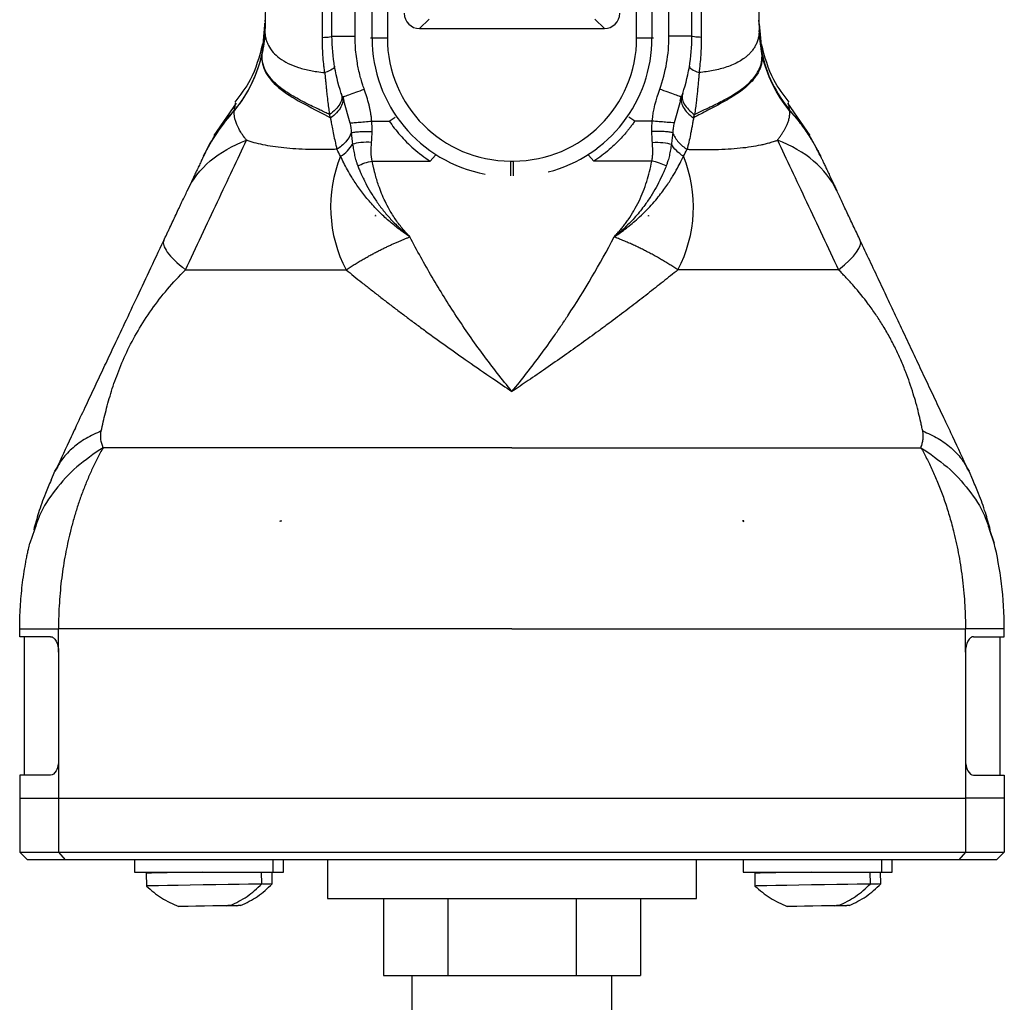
# Model space of a CAD drawing. Header units: millimetres. Extents: x 13 to 546, y 13 to 419.
# Tile 11 of 20: x 296 to 360, y 157 to 221. Entities that reach past the tile are written whole.
import ezdxf

# ---------------------------------------------------------------- set-up
doc = ezdxf.new("R2010")
doc.units = ezdxf.units.MM
doc.header["$LTSCALE"] = 2

msp = doc.modelspace()

# ---------------------------------------------------------------- linework, layer by layer
for p, q in [((319.291, 219.964), (319.291, 291.164)), ((320.288, 291.164), (320.288, 219.964)), ((336.493, 219.964), (336.493, 291.164)), ((337.489, 291.164), (337.489, 219.964)), ((316.69, 220.064), (316.69, 288.558)), ((318.19, 220.064), (318.19, 288.558)), ((338.59, 220.064), (338.59, 288.558)), ((340.09, 220.064), (340.09, 288.558)), ((344.411, 222.183), (344.449, 220.444)), ((312.321, 220.786), (312.333, 220.916)), ((322.386, 220.564), (323.006, 221.184)), ((333.774, 221.184), (334.394, 220.564)), ((344.618, 219.043), (344.447, 220.916)), ((344.451, 220.876), (344.628, 219.008)), ((312.152, 218.974), (312.309, 220.262)), ((312.162, 219.043), (312.321, 220.786)), ((312.309, 220.262), (312.331, 220.444)), ((312.309, 220.25), (312.33, 220.426)), ((322.386, 220.564), (334.394, 220.564)), ((344.472, 220.261), (344.449, 220.444)), ((344.472, 220.25), (344.45, 220.426)), ((344.455, 220.289), (344.456, 220.259)), ((344.629, 218.974), (344.472, 220.261)), ((312.145, 218.931), (312.287, 220.071)), ((316.69, 220.064), (318.19, 220.064)), ((319.196, 219.964), (319.291, 219.964)), ((319.291, 219.964), (320.288, 219.964)), ((336.493, 219.964), (337.489, 219.964)), ((337.489, 219.964), (337.584, 219.964)), ((340.09, 220.064), (338.59, 220.064)), ((344.635, 218.931), (344.494, 220.071)), ((344.635, 218.931), (344.629, 218.974)), ((310.46, 215.719), (309.006, 213.611)), ((317.374, 216.122), (317.421, 216.139)), ((317.374, 216.122), (317.439, 215.897)), ((317.393, 216.14), (317.455, 215.892)), ((317.439, 215.897), (317.858, 214.438)), ((339.341, 215.896), (338.922, 214.438)), ((339.325, 215.889), (339.388, 216.141)), ((339.406, 216.122), (339.341, 215.896)), ((339.406, 216.122), (339.36, 216.139)), ((347.774, 213.612), (346.32, 215.719)), ((316.588, 214.761), (316.521, 214.984)), ((319.275, 214.554), (320.407, 214.554)), ((320.407, 214.554), (320.791, 214.819)), ((336.373, 214.554), (335.989, 214.819)), ((337.506, 214.554), (336.373, 214.554)), ((340.192, 214.761), (340.259, 214.984)), ((319.305, 211.948), (323.077, 211.948)), ((323.423, 212.333), (323.077, 211.948)), ((328.29, 211.961), (328.49, 211.961)), ((328.29, 211.961), (328.29, 211.009)), ((328.49, 211.009), (328.49, 211.961)), ((333.357, 212.333), (333.703, 211.948)), ((337.475, 211.948), (333.703, 211.948)), ((319.524, 208.42), (319.511, 208.378)), ((319.524, 208.42), (319.514, 208.42)), ((319.533, 208.416), (319.524, 208.42)), ((337.248, 208.416), (337.256, 208.42)), ((337.256, 208.42), (337.269, 208.378)), ((337.256, 208.42), (337.266, 208.42)), ((298.684, 191.809), (298.803, 192.004)), ((298.803, 192.003), (298.684, 191.809)), ((357.976, 192.006), (358.096, 191.809)), ((358.096, 191.809), (357.976, 192.005)), ((298.43, 191.227), (298.684, 191.809)), ((358.342, 191.249), (358.096, 191.809)), ((313.33, 188.546), (313.33, 188.596)), ((313.33, 188.596), (313.404, 188.596)), ((343.45, 188.596), (343.376, 188.596)), ((343.45, 188.546), (343.45, 188.596)), ((297.356, 188.012), (297.043, 187.131)), ((359.422, 188.019), (359.737, 187.131)), ((359.737, 187.131), (359.422, 188.018)), ((296.39, 181.064), (296.39, 181.569)), ((360.39, 181.064), (360.39, 181.569)), ((298.403, 181.064), (296.39, 181.064)), ((296.69, 181.064), (296.69, 172.064)), ((358.377, 181.064), (360.39, 181.064)), ((360.09, 181.064), (360.09, 172.064)), ((298.916, 180.064), (298.916, 173.064)), ((357.864, 180.064), (357.864, 173.064)), ((298.916, 173.064), (298.916, 170.564)), ((357.864, 173.064), (357.864, 170.564)), ((296.39, 172.064), (296.39, 170.564)), ((298.403, 172.064), (296.39, 172.064)), ((358.377, 172.064), (360.39, 172.064)), ((360.39, 172.064), (360.39, 170.564)), ((296.39, 170.564), (298.916, 170.564)), ((296.39, 170.564), (296.39, 167.064)), ((298.916, 170.564), (357.864, 170.564)), ((298.916, 170.564), (298.916, 167.064)), ((360.39, 170.564), (357.864, 170.564)), ((357.864, 170.564), (357.864, 167.064)), ((360.39, 170.564), (360.39, 167.064)), ((296.39, 167.064), (298.916, 167.064)), ((296.39, 167.064), (296.89, 166.564)), ((298.916, 167.064), (357.864, 167.064)), ((298.916, 167.064), (299.337, 166.564)), ((357.864, 167.064), (357.443, 166.564)), ((357.864, 167.064), (360.39, 167.064)), ((360.39, 167.064), (359.89, 166.564)), ((299.337, 166.564), (296.89, 166.564)), ((357.443, 166.564), (299.337, 166.564)), ((303.861, 166.564), (303.861, 165.764)), ((312.861, 165.764), (312.861, 166.564)), ((313.54, 165.764), (313.54, 166.564)), ((316.39, 166.564), (316.39, 164.064)), ((340.39, 164.064), (340.39, 166.564)), ((343.419, 166.564), (343.419, 165.764)), ((352.419, 165.764), (352.419, 166.564)), ((353.098, 165.764), (353.098, 166.564)), ((359.89, 166.564), (357.443, 166.564)), ((303.861, 165.764), (312.861, 165.764)), ((306.362, 165.764), (306.363, 165.73)), ((312.125, 164.999), (312.112, 165.764)), ((312.804, 164.999), (312.791, 165.764)), ((312.861, 165.764), (313.54, 165.764)), ((343.419, 165.764), (352.419, 165.764)), ((345.92, 165.764), (345.92, 165.73)), ((351.683, 164.999), (351.67, 165.764)), ((352.362, 164.999), (352.348, 165.764)), ((352.419, 165.764), (353.098, 165.764)), ((304.612, 165.698), (304.627, 164.868)), ((344.17, 165.698), (344.184, 164.868)), ((316.39, 164.064), (328.39, 164.064)), ((320.04, 164.064), (320.04, 159.064)), ((324.215, 164.064), (324.215, 159.064)), ((328.39, 164.064), (340.39, 164.064)), ((332.565, 164.064), (332.565, 159.064)), ((336.74, 164.064), (336.74, 159.064)), ((320.04, 159.064), (324.215, 159.064)), ((321.89, 159.064), (321.89, 155.564)), ((324.215, 159.064), (332.565, 159.064)), ((332.565, 159.064), (336.74, 159.064)), ((334.89, 155.564), (334.89, 159.064))]:
    msp.add_line(p, q)
at = {"flags": 128}
for points in [[(298.916, 180.064), (298.916, 180.904), (298.916, 181.563)], [(357.864, 180.064), (357.864, 180.904), (357.864, 181.563)], [(308.296, 165.764), (307.463, 165.749), (306.676, 165.735), (305.973, 165.723), (305.39, 165.713), (304.955, 165.705), (304.692, 165.7), (304.612, 165.698)], [(347.854, 165.764), (347.021, 165.749), (346.234, 165.735), (345.531, 165.723), (344.947, 165.713), (344.513, 165.705), (344.25, 165.7), (344.17, 165.698)], [(312.125, 164.999), (312.125, 164.999), (312.016, 164.998), (311.725, 164.993), (311.266, 164.985), (310.662, 164.975), (309.944, 164.962), (309.146, 164.948), (308.311, 164.934), (307.478, 164.919), (306.69, 164.905), (305.987, 164.893), (305.404, 164.883), (304.97, 164.875), (304.707, 164.87), (304.627, 164.868)], [(351.683, 164.999), (351.682, 164.999), (351.574, 164.998), (351.283, 164.993), (350.824, 164.985), (350.22, 164.975), (349.501, 164.962), (348.704, 164.948), (347.868, 164.934), (347.036, 164.919), (346.248, 164.905), (345.545, 164.893), (344.962, 164.883), (344.528, 164.875), (344.264, 164.87), (344.184, 164.868)], [(309.823, 163.589), (309.447, 163.583), (308.953, 163.574), (308.395, 163.564), (307.838, 163.555), (307.345, 163.546), (306.972, 163.539), (306.762, 163.536), (306.725, 163.535)], [(310.501, 163.589), (310.126, 163.583), (309.865, 163.578)], [(349.38, 163.589), (349.005, 163.583), (348.51, 163.574), (347.953, 163.564), (347.395, 163.555), (346.902, 163.546), (346.53, 163.539), (346.32, 163.536), (346.283, 163.535)], [(350.059, 163.589), (349.684, 163.583), (349.422, 163.578)]]:
    msp.add_lwpolyline(points, dxfattribs=at)
for centre, radius, start, end in [((328.29, 219.964), 8.999, 180, 259.49833), ((328.29, 219.964), 8.002, 180, 270), ((328.49, 219.964), 8.002, 270, 0), ((328.49, 219.964), 8.999, 284.47302, 0), ((325.326, 208.968), 8.725, 157.77449, 207.84584), ((331.455, 208.968), 8.725, 332.15416, 22.22551), ((315.791, -35.898), 200.919, 90.85174, 91.03339), ((355.348, -35.898), 200.919, 90.85174, 91.03339), ((310.593, 126.392), 37.205, 90.79816, 91.0414), ((311.271, 126.392), 37.205, 90.79816, 91.0414), ((350.15, 126.392), 37.205, 90.79816, 91.0414), ((350.829, 126.392), 37.205, 90.79816, 91.0414)]:
    msp.add_arc(centre, radius, start, end)
for centre, major_axis, end_param in [((322.394, 221.568), (-0.712, -0.712), 7.064765), ((334.386, 221.568), (0.712, -0.712), 7.064769)]:
    msp.add_ellipse(centre, major_axis=major_axis, ratio=0.992433, start_param=5.501554, end_param=end_param)
for points, knots in [([(316.065, 219.995), (316.069, 220.832), (316.076, 222.48), (316.084, 224.911), (316.09, 227.26), (316.096, 229.528), (316.1, 231.714), (316.104, 233.818), (316.107, 235.841), (316.114, 240.14), (316.123, 246.728), (316.127, 255.632), (316.125, 264.53), (316.118, 271.981), (316.109, 277.916), (316.099, 281.853), (316.095, 286.258), (316.084, 289.217), (316.076, 291.202)], [0, 0, 0, 0, 0.0352703, 0.0693924, 0.1023658, 0.1341906, 0.1648665, 0.1943934, 0.2227712, 0.2499997, 0.3753488, 0.4999999, 0.6247253, 0.75, 0.813998, 0.8750001, 0.9160872, 1, 1, 1, 1]), ([(340.715, 219.995), (340.712, 220.801), (340.704, 222.604), (340.695, 225.594), (340.686, 229.156), (340.678, 233.292), (340.667, 239.218), (340.658, 246.728), (340.653, 255.659), (340.655, 264.556), (340.663, 272.468), (340.673, 279.036), (340.683, 283.973), (340.692, 287.918), (340.701, 290.218), (340.705, 291.202)], [0, 0, 0, 0, 0.03395, 0.075925, 0.125925, 0.18395, 0.25, 0.375358, 0.5, 0.625858, 0.75, 0.83338, 0.90284, 0.95838, 1, 1, 1, 1]), ([(312.339, 220.875), (312.338, 220.841), (312.335, 220.751), (312.328, 220.632), (312.318, 220.462), (312.305, 220.286), (312.29, 220.125), (312.282, 220.043), (312.28, 220.021), (312.28, 220.014), (312.271, 219.928), (312.262, 219.843), (312.251, 219.747), (312.241, 219.663), (312.221, 219.496), (312.192, 219.283), (312.169, 219.126), (312.157, 219.043), (312.153, 219.017), (312.152, 219.008)], [0, 0, 0, 0, 0.053791, 0.1415369, 0.1889637, 0.3241373, 0.4226064, 0.4487541, 0.4559868, 0.4581382, 0.4593119, 0.5944839, 0.5964271, 0.6133742, 0.729656, 0.8648279, 0.957249, 0.9849383, 1, 1, 1, 1]), ([(312.344, 221.031), (312.344, 221.055), (312.345, 221.091), (312.345, 221.099), (312.345, 221.102)], [0, 0, 0, 0, 0.673972, 1, 1, 1, 1]), ([(344.436, 221.031), (344.436, 221.055), (344.435, 221.091), (344.435, 221.099), (344.435, 221.102)], [0, 0, 0, 0, 0.675659, 1, 1, 1, 1]), ([(312.33, 220.426), (312.331, 220.376), (312.331, 220.279), (312.345, 220.138), (312.367, 220.006), (312.395, 219.883), (312.43, 219.767), (312.469, 219.66), (312.511, 219.562), (312.619, 219.342), (312.84, 219.026), (313.271, 218.634), (313.818, 218.302), (314.387, 218.072), (314.893, 217.925), (315.294, 217.835), (315.732, 217.765), (316.047, 217.727), (316.221, 217.707)], [0, 0, 0, 0, 0.037514, 0.073299, 0.10732, 0.139545, 0.169948, 0.198505, 0.225195, 0.250003, 0.379867, 0.500007, 0.628267, 0.750012, 0.8138, 0.875006, 0.931258, 1, 1, 1, 1]), ([(344.45, 220.426), (344.45, 220.379), (344.449, 220.286), (344.436, 220.15), (344.415, 220.018), (344.386, 219.891), (344.349, 219.769), (344.305, 219.651), (344.255, 219.537), (344.198, 219.428), (344.136, 219.323), (344.069, 219.223), (343.998, 219.128), (343.922, 219.037), (343.843, 218.951), (343.761, 218.87), (343.676, 218.792), (343.589, 218.719), (343.425, 218.592), (343.165, 218.424), (342.781, 218.232), (342.369, 218.07), (341.935, 217.941), (341.486, 217.842), (341.031, 217.764), (340.714, 217.725), (340.559, 217.707)], [0, 0, 0, 0, 0.035591, 0.070418, 0.104477, 0.137762, 0.17027, 0.201998, 0.232946, 0.263117, 0.292514, 0.321139, 0.348994, 0.376081, 0.402403, 0.427961, 0.452755, 0.476786, 0.500057, 0.582059, 0.66046, 0.735291, 0.806619, 0.874517, 0.938965, 1, 1, 1, 1]), ([(312.174, 219.55), (311.963, 218.747), (311.601, 217.369), (310.73, 216.251), (310.366, 215.784)], [0, 0, 0, 0, 0.582724, 1, 1, 1, 1]), ([(316.065, 219.995), (316.256, 220.004), (316.419, 220.014), (316.636, 220.038), (316.69, 220.051), (316.69, 220.064)], [0, 0, 0, 0, 0.5, 0.5, 1, 1, 1, 1]), ([(316.221, 217.707), (316.208, 217.801), (316.183, 217.989), (316.14, 218.367), (316.099, 218.843), (316.075, 219.322), (316.066, 219.706), (316.065, 219.899), (316.065, 219.995)], [0, 0, 0, 0, 0.125, 0.25, 0.5, 0.75, 0.875, 1, 1, 1, 1]), ([(318.786, 216.628), (318.765, 216.689), (318.711, 216.843), (318.622, 217.121), (318.517, 217.491), (318.419, 217.902), (318.326, 218.379), (318.252, 218.897), (318.2, 219.48), (318.193, 219.869), (318.19, 220.064)], [0, 0, 0, 0, 0.0558678, 0.1392064, 0.2500133, 0.3855666, 0.5000202, 0.6666786, 0.8333381, 1, 1, 1, 1]), ([(337.994, 216.628), (338.191, 217.179), (338.34, 217.743), (338.54, 218.897), (338.59, 219.478), (338.59, 220.064)], [0, 0, 0, 0, 0.5, 0.5, 1, 1, 1, 1]), ([(340.715, 219.995), (340.523, 220.004), (340.361, 220.015), (340.144, 220.038), (340.09, 220.051), (340.09, 220.064)], [0, 0, 0, 0, 0.5, 0.5, 1, 1, 1, 1]), ([(340.559, 217.707), (340.57, 217.784), (340.595, 217.972), (340.639, 218.351), (340.681, 218.843), (340.706, 219.338), (340.714, 219.723), (340.715, 219.915), (340.715, 219.995)], [0, 0, 0, 0, 0.103256, 0.25, 0.5, 0.75, 0.896142, 1, 1, 1, 1]), ([(346.414, 215.784), (346.051, 216.25), (345.18, 217.368), (344.818, 218.746), (344.607, 219.549)], [0, 0, 0, 0, 0.41669, 1, 1, 1, 1]), ([(310.343, 215.233), (310.778, 215.759), (311.156, 216.342), (311.762, 217.579), (311.989, 218.232), (312.135, 218.894)], [0, 0, 0, 0, 0.5, 0.5, 1, 1, 1, 1]), ([(312.152, 219.008), (312.01, 218.333), (311.783, 217.666), (311.174, 216.403), (310.791, 215.807), (310.349, 215.271)], [0, 0, 0, 0, 0.5, 0.5, 1, 1, 1, 1]), ([(312.135, 218.894), (312.094, 218.484), (312.183, 218.082), (312.608, 217.316), (312.946, 216.952), (313.817, 216.27), (314.352, 215.954), (315.485, 215.35), (316.083, 215.062), (316.588, 214.761)], [0, 0, 0, 0, 0.25, 0.25, 0.5, 0.5, 0.75, 0.75, 1, 1, 1, 1]), ([(312.152, 219.008), (312.15, 218.998), (312.148, 218.979), (312.142, 218.942), (312.138, 218.913), (312.135, 218.894)], [0, 0, 0, 0, 0.25, 0.5, 1, 1, 1, 1]), ([(316.521, 214.984), (316.429, 215.029), (316.224, 215.129), (315.894, 215.286), (315.511, 215.469), (315.084, 215.676), (314.62, 215.913), (314.135, 216.184), (313.648, 216.492), (313.148, 216.869), (312.689, 217.32), (312.34, 217.838), (312.181, 218.291), (312.14, 218.609), (312.136, 218.793), (312.142, 218.885), (312.145, 218.931)], [0, 0, 0, 0, 0.034425, 0.076078, 0.125485, 0.183087, 0.249212, 0.324049, 0.407664, 0.5, 0.621518, 0.75, 0.875, 0.9375, 0.96875, 1, 1, 1, 1]), ([(344.646, 218.894), (344.649, 218.847), (344.657, 218.752), (344.654, 218.611), (344.642, 218.469), (344.62, 218.327), (344.587, 218.186), (344.543, 218.045), (344.488, 217.906), (344.423, 217.766), (344.283, 217.515), (344.025, 217.169), (343.601, 216.762), (343.136, 216.407), (342.656, 216.096), (342.155, 215.807), (341.647, 215.537), (341.145, 215.277), (340.66, 215.025), (340.344, 214.847), (340.192, 214.761)], [0, 0, 0, 0, 0.03151, 0.063087, 0.094727, 0.126425, 0.15818, 0.189988, 0.22185, 0.253763, 0.285729, 0.396867, 0.499956, 0.58611, 0.66716, 0.743211, 0.814387, 0.880816, 0.942634, 1, 1, 1, 1]), ([(340.259, 214.984), (340.615, 215.16), (340.957, 215.322), (341.604, 215.634), (341.908, 215.784), (342.754, 216.234), (343.228, 216.544), (343.978, 217.183), (344.253, 217.517), (344.597, 218.212), (344.666, 218.568), (344.635, 218.931)], [0, 0, 0, 0, 0.125, 0.125, 0.25, 0.25, 0.5, 0.5, 0.75, 0.75, 1, 1, 1, 1]), ([(344.628, 219.008), (344.772, 218.323), (345.002, 217.652), (345.614, 216.389), (345.995, 215.8), (346.431, 215.271)], [0, 0, 0, 0, 0.5, 0.5, 1, 1, 1, 1]), ([(344.628, 219.008), (344.63, 218.998), (344.633, 218.979), (344.638, 218.942), (344.643, 218.913), (344.646, 218.894)], [0, 0, 0, 0, 0.25, 0.5, 1, 1, 1, 1]), ([(346.437, 215.233), (346.002, 215.759), (345.624, 216.342), (345.018, 217.579), (344.791, 218.233), (344.646, 218.894)], [0, 0, 0, 0, 0.5, 0.5, 1, 1, 1, 1]), ([(316.854, 218.115), (316.862, 218.063), (316.816, 217.998), (316.599, 217.856), (316.428, 217.779), (316.221, 217.707)], [0, 0, 0, 0, 0.5, 0.5, 1, 1, 1, 1]), ([(316.221, 217.707), (316.228, 217.63), (316.244, 217.468), (316.268, 217.21), (316.295, 216.925), (316.326, 216.615), (316.368, 216.225), (316.419, 215.795), (316.475, 215.361), (316.507, 215.102), (316.522, 214.984)], [0, 0, 0, 0, 0.0791001, 0.1689306, 0.2691317, 0.3795243, 0.5000032, 0.6928522, 0.859142, 1, 1, 1, 1]), ([(339.927, 218.115), (339.918, 218.061), (339.968, 217.995), (340.188, 217.852), (340.358, 217.777), (340.559, 217.707)], [0, 0, 0, 0, 0.5, 0.5, 1, 1, 1, 1]), ([(340.559, 217.707), (340.549, 217.611), (340.531, 217.435), (340.51, 217.195), (340.486, 216.935), (340.456, 216.638), (340.42, 216.29), (340.382, 215.95), (340.348, 215.662), (340.303, 215.341), (340.277, 215.13), (340.259, 214.984)], [0, 0, 0, 0, 0.099663, 0.183033, 0.25, 0.373687, 0.500033, 0.627429, 0.750029, 0.826132, 1, 1, 1, 1]), ([(317.291, 216.362), (317.324, 216.262), (317.336, 216.151), (317.304, 215.913), (317.261, 215.788), (317.122, 215.538), (317.026, 215.415), (316.796, 215.184), (316.663, 215.078), (316.521, 214.984)], [0, 0, 0, 0, 0.25, 0.25, 0.5, 0.5, 0.75, 0.75, 1, 1, 1, 1]), ([(317.421, 216.139), (317.435, 216.144), (317.475, 216.158), (317.768, 216.263), (318.23, 216.429), (318.601, 216.561), (318.786, 216.628)], [0, 0, 0, 0, 0.157514, 0.438343, 0.719171, 1, 1, 1, 1]), ([(319.275, 214.554), (319.268, 214.625), (319.255, 214.766), (319.226, 214.979), (319.189, 215.192), (319.146, 215.406), (319.073, 215.721), (318.958, 216.131), (318.843, 216.463), (318.786, 216.628)], [0, 0, 0, 0, 0.099407, 0.199724, 0.300944, 0.403061, 0.506054, 0.755808, 1, 1, 1, 1]), ([(339.36, 216.139), (339.345, 216.144), (339.306, 216.158), (339.012, 216.263), (338.55, 216.429), (338.179, 216.561), (337.994, 216.628)], [0, 0, 0, 0, 0.158821, 0.439214, 0.719607, 1, 1, 1, 1]), ([(339.489, 216.362), (339.456, 216.262), (339.444, 216.15), (339.476, 215.913), (339.52, 215.787), (339.659, 215.538), (339.755, 215.414), (339.984, 215.184), (340.117, 215.077), (340.259, 214.984)], [0, 0, 0, 0, 0.25, 0.25, 0.5, 0.5, 0.75, 0.75, 1, 1, 1, 1]), ([(310.35, 215.271), (310.367, 215.394), (310.402, 215.64), (310.426, 215.756), (310.424, 215.746), (310.424, 215.744)], [0, 0, 0, 0, 0.440174, 0.880566, 1, 1, 1, 1]), ([(317.352, 216.183), (317.387, 216.085), (317.401, 215.975), (317.377, 215.736), (317.338, 215.609), (317.204, 215.351), (317.109, 215.221), (316.875, 214.976), (316.737, 214.861), (316.588, 214.761)], [0, 0, 0, 0, 0.25, 0.25, 0.5, 0.5, 0.75, 0.75, 1, 1, 1, 1]), ([(339.428, 216.183), (339.392, 216.081), (339.378, 215.966), (339.407, 215.721), (339.449, 215.592), (339.588, 215.334), (339.684, 215.206), (339.915, 214.967), (340.05, 214.857), (340.192, 214.761)], [0, 0, 0, 0, 0.25, 0.25, 0.5, 0.5, 0.75, 0.75, 1, 1, 1, 1]), ([(346.431, 215.271), (346.419, 215.359), (346.395, 215.533), (346.368, 215.682), (346.355, 215.755), (346.356, 215.746), (346.356, 215.744)], [0, 0, 0, 0, 0.293374, 0.586638, 0.880597, 1, 1, 1, 1]), ([(311.134, 213.315), (311.096, 213.365), (311, 213.49), (310.844, 213.708), (310.665, 214.003), (310.516, 214.311), (310.412, 214.58), (310.353, 214.805), (310.331, 215.024), (310.339, 215.164), (310.343, 215.233)], [0, 0, 0, 0, 0.0714087, 0.1758883, 0.3168457, 0.5000083, 0.6367748, 0.7499992, 0.8773513, 1, 1, 1, 1]), ([(345.646, 213.314), (345.688, 213.372), (345.774, 213.489), (345.892, 213.66), (346.003, 213.831), (346.104, 214.001), (346.194, 214.17), (346.282, 214.358), (346.364, 214.568), (346.426, 214.799), (346.451, 215.026), (346.441, 215.167), (346.437, 215.233)], [0, 0, 0, 0, 0.0802418, 0.1616462, 0.2442595, 0.3281439, 0.4133711, 0.500007, 0.6187085, 0.750012, 0.8838466, 1, 1, 1, 1]), ([(348.433, 212.292), (348.387, 212.389), (348.288, 212.593), (348.121, 212.911), (347.927, 213.255), (347.702, 213.623), (347.442, 214.013), (347.145, 214.422), (346.809, 214.847), (346.559, 215.127), (346.431, 215.271)], [0, 0, 0, 0, 0.089664, 0.189479, 0.299447, 0.419552, 0.549752, 0.689975, 0.84011, 1, 1, 1, 1]), ([(316.588, 214.761), (316.601, 214.683), (316.637, 214.481), (316.702, 214.119), (316.789, 213.684), (316.879, 213.272), (316.954, 212.955), (316.994, 212.789), (317.009, 212.724)], [0, 0, 0, 0, 0.103561, 0.270448, 0.499999, 0.727584, 0.894123, 1, 1, 1, 1]), ([(317.858, 214.438), (317.902, 214.441), (317.967, 214.447), (318.143, 214.461), (318.254, 214.47), (318.511, 214.491), (318.657, 214.503), (318.963, 214.528), (319.122, 214.542), (319.275, 214.554)], [0, 0, 0, 0, 0.25, 0.25, 0.5, 0.5, 0.75, 0.75, 1, 1, 1, 1]), ([(320.407, 214.554), (320.616, 214.252), (321.086, 213.642), (321.98, 212.745), (322.69, 212.202), (323.077, 211.948)], [0, 0, 0, 0, 0.333333, 0.666667, 1, 1, 1, 1]), ([(336.373, 214.554), (336.322, 214.482), (336.222, 214.343), (336.074, 214.145), (335.931, 213.962), (335.737, 213.726), (335.478, 213.437), (335.118, 213.069), (334.702, 212.691), (334.221, 212.304), (333.879, 212.069), (333.703, 211.948)], [0, 0, 0, 0, 0.068989, 0.133643, 0.193986, 0.250043, 0.373801, 0.500061, 0.658558, 0.825097, 1, 1, 1, 1]), ([(337.479, 213.889), (337.478, 213.949), (337.477, 214.06), (337.48, 214.222), (337.49, 214.383), (337.5, 214.494), (337.506, 214.554)], [0, 0, 0, 0, 0.272087, 0.500001, 0.73032, 1, 1, 1, 1]), ([(338.922, 214.438), (338.876, 214.442), (338.806, 214.447), (338.622, 214.462), (338.508, 214.472), (338.247, 214.493), (338.102, 214.505), (337.803, 214.53), (337.651, 214.542), (337.506, 214.554)], [0, 0, 0, 0, 0.25, 0.25, 0.5, 0.5, 0.75, 0.75, 1, 1, 1, 1]), ([(338.922, 214.438), (338.913, 214.384), (338.895, 214.277), (338.872, 214.116), (338.852, 213.956), (338.842, 213.851), (338.836, 213.798)], [0, 0, 0, 0, 0.249054, 0.499992, 0.748963, 1, 1, 1, 1]), ([(340.192, 214.761), (340.175, 214.668), (340.141, 214.483), (340.09, 214.212), (340.04, 213.946), (339.974, 213.6), (339.889, 213.183), (339.81, 212.878), (339.771, 212.724)], [0, 0, 0, 0, 0.124622, 0.249518, 0.374652, 0.499985, 0.749007, 1, 1, 1, 1]), ([(317.944, 213.798), (317.868, 213.598), (317.745, 213.394), (317.422, 213.022), (317.223, 212.856), (317.009, 212.724)], [0, 0, 0, 0, 0.5, 0.5, 1, 1, 1, 1]), ([(317.944, 213.798), (318.002, 213.813), (318.079, 213.828), (318.268, 213.853), (318.38, 213.864), (318.627, 213.88), (318.76, 213.886), (319.032, 213.891), (319.17, 213.891), (319.302, 213.889)], [0, 0, 0, 0, 0.25, 0.25, 0.5, 0.5, 0.75, 0.75, 1, 1, 1, 1]), ([(338.836, 213.798), (338.779, 213.813), (338.703, 213.827), (338.517, 213.853), (338.406, 213.864), (338.16, 213.88), (338.026, 213.886), (337.752, 213.891), (337.613, 213.891), (337.479, 213.889)], [0, 0, 0, 0, 0.25, 0.25, 0.5, 0.5, 0.75, 0.75, 1, 1, 1, 1]), ([(337.516, 213.174), (337.511, 213.243), (337.503, 213.374), (337.492, 213.562), (337.484, 213.732), (337.48, 213.839), (337.479, 213.889)], [0, 0, 0, 0, 0.292722, 0.556951, 0.792704, 1, 1, 1, 1]), ([(338.836, 213.798), (338.828, 213.731), (338.813, 213.605), (338.792, 213.418), (338.77, 213.237), (338.755, 213.116), (338.747, 213.056)], [0, 0, 0, 0, 0.264028, 0.499995, 0.749997, 1, 1, 1, 1]), ([(338.836, 213.798), (338.918, 213.583), (339.05, 213.373), (339.378, 213.004), (339.572, 212.847), (339.771, 212.724)], [0, 0, 0, 0, 0.5, 0.5, 1, 1, 1, 1]), ([(307.162, 204.893), (307.853, 206.359), (308.564, 207.865), (309.921, 210.742), (310.567, 212.112), (311.134, 213.314)], [0, 0, 0, 0, 0.5, 0.5, 1, 1, 1, 1]), ([(307.283, 210.036), (307.622, 210.755), (308.126, 211.41), (309.431, 212.521), (310.232, 212.976), (311.134, 213.315)], [0, 0, 0, 0, 0.5, 0.5, 1, 1, 1, 1]), ([(317.009, 212.724), (316.907, 212.722), (316.717, 212.717), (316.459, 212.712), (316.247, 212.708), (315.965, 212.705), (315.609, 212.704), (315.024, 212.713), (314.328, 212.743), (313.291, 212.827), (312.383, 212.966), (311.715, 213.127), (311.413, 213.217), (311.251, 213.272), (311.173, 213.3), (311.134, 213.314)], [0, 0, 0, 0, 0.040067, 0.074263, 0.102583, 0.125024, 0.188772, 0.250045, 0.374293, 0.500098, 0.749967, 0.874971, 0.937485, 0.968763, 1, 1, 1, 1]), ([(319.264, 213.174), (319.033, 213.185), (318.787, 213.182), (318.352, 213.14), (318.165, 213.102), (318.033, 213.056)], [0, 0, 0, 0, 0.5, 0.5, 1, 1, 1, 1]), ([(337.475, 211.948), (337.486, 212.001), (337.506, 212.096), (337.527, 212.242), (337.538, 212.387), (337.544, 212.576), (337.537, 212.837), (337.524, 213.051), (337.516, 213.174)], [0, 0, 0, 0, 0.138785, 0.249988, 0.372796, 0.500065, 0.712276, 1, 1, 1, 1]), ([(337.516, 213.174), (337.743, 213.185), (337.986, 213.182), (338.422, 213.141), (338.612, 213.103), (338.747, 213.056)], [0, 0, 0, 0, 0.5, 0.5, 1, 1, 1, 1]), ([(339.771, 212.724), (339.867, 212.722), (340.085, 212.717), (340.444, 212.709), (340.83, 212.704), (341.226, 212.705), (342.063, 212.719), (342.992, 212.776), (343.942, 212.896), (344.474, 212.991), (344.87, 213.08), (345.167, 213.157), (345.428, 213.237), (345.585, 213.293), (345.646, 213.314)], [0, 0, 0, 0, 0.037593, 0.085221, 0.142889, 0.194217, 0.250058, 0.499896, 0.623923, 0.749947, 0.809499, 0.874974, 0.951108, 1, 1, 1, 1]), ([(308.536, 212.694), (308.535, 212.691), (308.533, 212.687), (308.527, 212.674), (308.518, 212.656), (308.505, 212.627), (308.478, 212.57), (308.441, 212.491), (308.398, 212.4), (308.37, 212.341), (308.355, 212.309), (308.347, 212.292)], [0, 0, 0, 0, 0.093252, 0.176617, 0.250062, 0.375098, 0.500146, 0.75002, 0.875012, 0.937503, 1, 1, 1, 1]), ([(317.249, 212.268), (317.408, 212.369), (317.559, 212.49), (317.827, 212.758), (317.943, 212.905), (318.033, 213.056)], [0, 0, 0, 0, 0.5, 0.5, 1, 1, 1, 1]), ([(318.033, 213.056), (318.052, 212.932), (318.088, 212.683), (318.159, 212.323), (318.235, 212.026), (318.309, 211.801), (318.351, 211.69), (318.369, 211.641)], [0, 0, 0, 0, 0.250004, 0.500004, 0.749985, 0.887636, 1, 1, 1, 1]), ([(338.747, 213.056), (338.729, 212.932), (338.692, 212.683), (338.621, 212.323), (338.551, 212.046), (338.476, 211.822), (338.436, 211.71), (338.411, 211.641)], [0, 0, 0, 0, 0.2500101, 0.500018, 0.7499944, 0.8440542, 1, 1, 1, 1]), ([(339.531, 212.268), (339.363, 212.375), (339.208, 212.501), (338.943, 212.77), (338.833, 212.914), (338.747, 213.056)], [0, 0, 0, 0, 0.5, 0.5, 1, 1, 1, 1]), ([(348.259, 212.662), (348.255, 212.671), (348.249, 212.684), (348.271, 212.637), (348.308, 212.558), (348.393, 212.378), (348.433, 212.292)], [0, 0, 0, 0, 0.131734, 0.20163, 0.621246, 1, 1, 1, 1]), ([(308.332, 212.26), (308.321, 212.237), (308.294, 212.181), (308.246, 212.078), (308.19, 211.96), (308.11, 211.79), (307.998, 211.553), (307.858, 211.255), (307.717, 210.957), (307.528, 210.557), (307.382, 210.248), (307.283, 210.036)], [0, 0, 0, 0, 0.042613, 0.106058, 0.170655, 0.222949, 0.352296, 0.495019, 0.610988, 0.73415, 1, 1, 1, 1]), ([(321.755, 207.034), (321.659, 207.1), (321.461, 207.236), (321.161, 207.452), (320.852, 207.687), (320.534, 207.943), (320.089, 208.33), (319.544, 208.86), (318.95, 209.53), (318.421, 210.22), (318.007, 210.842), (317.69, 211.388), (317.452, 211.843), (317.315, 212.129), (317.249, 212.268)], [0, 0, 0, 0, 0.044168, 0.091106, 0.14096, 0.193871, 0.249984, 0.373464, 0.499989, 0.623082, 0.749998, 0.837541, 0.921016, 1, 1, 1, 1]), ([(318.369, 211.641), (318.501, 211.716), (318.653, 211.783), (318.975, 211.888), (319.143, 211.926), (319.305, 211.948)], [0, 0, 0, 0, 0.5, 0.5, 1, 1, 1, 1]), ([(321.755, 207.034), (321.716, 207.074), (321.565, 207.231), (321.247, 207.59), (320.833, 208.132), (320.446, 208.749), (320.145, 209.325), (319.911, 209.852), (319.734, 210.324), (319.594, 210.758), (319.501, 211.086), (319.435, 211.35), (319.374, 211.616), (319.333, 211.815), (319.305, 211.948)], [0, 0, 0, 0, 0.029039, 0.112487, 0.249923, 0.38764, 0.50005, 0.600107, 0.700026, 0.775019, 0.850017, 0.887511, 0.925003, 1, 1, 1, 1]), ([(335.025, 207.034), (335.162, 207.127), (335.435, 207.312), (335.958, 207.7), (336.498, 208.151), (337.175, 208.795), (337.803, 209.49), (338.385, 210.258), (338.814, 210.914), (339.129, 211.462), (339.358, 211.902), (339.478, 212.157), (339.531, 212.268)], [0, 0, 0, 0, 0.062514, 0.125021, 0.250015, 0.337234, 0.499981, 0.637451, 0.755792, 0.855441, 0.936751, 1, 1, 1, 1]), ([(335.025, 207.034), (335.092, 207.104), (335.226, 207.244), (335.417, 207.461), (335.601, 207.684), (335.777, 207.913), (336.025, 208.259), (336.328, 208.738), (336.65, 209.351), (336.926, 209.986), (337.15, 210.626), (337.337, 211.283), (337.428, 211.723), (337.475, 211.948)], [0, 0, 0, 0, 0.050146, 0.100394, 0.150796, 0.201405, 0.252273, 0.376117, 0.502695, 0.625137, 0.751605, 0.873263, 1, 1, 1, 1]), ([(338.411, 211.641), (338.283, 211.714), (338.133, 211.78), (337.811, 211.886), (337.641, 211.925), (337.475, 211.948)], [0, 0, 0, 0, 0.5, 0.5, 1, 1, 1, 1]), ([(348.449, 212.26), (348.456, 212.244), (348.471, 212.213), (348.496, 212.16), (348.527, 212.093), (348.567, 212.009), (348.634, 211.868), (348.728, 211.667), (348.856, 211.396), (348.999, 211.093), (349.155, 210.762), (349.323, 210.406), (349.438, 210.162), (349.498, 210.036)], [0, 0, 0, 0, 0.029576, 0.060312, 0.092266, 0.140722, 0.192619, 0.302271, 0.421951, 0.552084, 0.692334, 0.841918, 1, 1, 1, 1]), ([(318.369, 211.641), (318.402, 211.559), (318.474, 211.382), (318.599, 211.093), (318.754, 210.761), (318.977, 210.322), (319.282, 209.793), (319.681, 209.192), (320.128, 208.611), (320.542, 208.144), (320.892, 207.789), (321.205, 207.493), (321.492, 207.244), (321.694, 207.083), (321.755, 207.034)], [0, 0, 0, 0, 0.048993, 0.107003, 0.174012, 0.249994, 0.373673, 0.49999, 0.627057, 0.749986, 0.814468, 0.875006, 0.962056, 1, 1, 1, 1]), ([(338.411, 211.641), (338.369, 211.537), (338.284, 211.331), (338.103, 210.915), (337.851, 210.407), (337.501, 209.797), (337.151, 209.27), (336.811, 208.816), (336.505, 208.443), (336.174, 208.076), (335.817, 207.717), (335.436, 207.367), (335.163, 207.145), (335.025, 207.034)], [0, 0, 0, 0, 0.062483, 0.124959, 0.249909, 0.370781, 0.499954, 0.58106, 0.662979, 0.74578, 0.829524, 0.914256, 1, 1, 1, 1]), ([(305.755, 206.797), (305.821, 206.937), (305.92, 207.148), (306.02, 207.359), (306.086, 207.5), (306.119, 207.569), (306.289, 207.929), (306.423, 208.214), (306.621, 208.633), (306.718, 208.84), (306.813, 209.041), (306.876, 209.175), (306.908, 209.242), (307.059, 209.563), (307.174, 209.806), (307.283, 210.036)], [0, 0, 0, 0, 0.125, 0.1875, 0.1875, 0.25, 0.25, 0.5, 0.5, 0.625, 0.6875, 0.6875, 0.75, 0.75, 1, 1, 1, 1]), ([(300.008, 194.616), (300.222, 195.068), (300.619, 195.91), (301.215, 197.175), (301.785, 198.381), (302.421, 199.73), (303.138, 201.25), (303.957, 202.986), (304.833, 204.844), (305.438, 206.126), (305.755, 206.797)], [0, 0, 0, 0, 0.118727, 0.221101, 0.320973, 0.418889, 0.550863, 0.688204, 0.836754, 1, 1, 1, 1]), ([(305.755, 206.797), (305.671, 206.62), (305.749, 206.367), (306.223, 205.725), (306.62, 205.337), (307.162, 204.893)], [0, 0, 0, 0, 0.5, 0.5, 1, 1, 1, 1]), ([(317.611, 204.892), (317.699, 204.951), (317.872, 205.066), (318.135, 205.232), (318.394, 205.392), (318.651, 205.544), (318.905, 205.69), (319.154, 205.83), (319.4, 205.962), (319.641, 206.089), (319.877, 206.209), (320.109, 206.322), (320.335, 206.43), (320.555, 206.532), (320.77, 206.629), (320.979, 206.72), (321.182, 206.806), (321.379, 206.886), (321.569, 206.962), (321.694, 207.01), (321.755, 207.034)], [0, 0, 0, 0, 0.068299, 0.135098, 0.200399, 0.2642, 0.326502, 0.387305, 0.446609, 0.504413, 0.560718, 0.615524, 0.668831, 0.720639, 0.770947, 0.819756, 0.867066, 0.912877, 0.957188, 1, 1, 1, 1]), ([(328.39, 196.99), (328.067, 197.385), (327.746, 197.781), (327.122, 198.582), (326.815, 198.986), (325.914, 200.207), (325.337, 201.034), (324.231, 202.712), (323.702, 203.562), (322.945, 204.853), (322.698, 205.286), (322.218, 206.157), (321.986, 206.595), (321.755, 207.034)], [0, 0, 0, 0, 0.125, 0.125, 0.25, 0.25, 0.5, 0.5, 0.75, 0.75, 0.875, 0.875, 1, 1, 1, 1]), ([(328.39, 196.99), (329.035, 197.772), (329.973, 198.972), (331.014, 200.425), (331.522, 201.164), (331.773, 201.536), (331.897, 201.723), (331.95, 201.804), (331.986, 201.857), (332.004, 201.885), (333.107, 203.561), (334.108, 205.269), (335.025, 207.034)], [0, 0, 0, 0, 0.25, 0.375, 0.4375, 0.46875, 0.484375, 0.492188, 0.492188, 0.5, 0.5, 1, 1, 1, 1]), ([(339.169, 204.892), (339.083, 204.949), (338.911, 205.063), (338.648, 205.23), (338.381, 205.394), (338.111, 205.555), (337.838, 205.712), (337.562, 205.865), (337.283, 206.014), (337.003, 206.158), (336.722, 206.298), (336.439, 206.434), (336.156, 206.564), (335.872, 206.69), (335.589, 206.81), (335.307, 206.925), (335.119, 206.998), (335.025, 207.034)], [0, 0, 0, 0, 0.066896, 0.133903, 0.200989, 0.268121, 0.335264, 0.402384, 0.469449, 0.536424, 0.603276, 0.669972, 0.736479, 0.802767, 0.868803, 0.934557, 1, 1, 1, 1]), ([(356.798, 194.561), (356.686, 194.798), (356.386, 195.434), (355.885, 196.497), (355.296, 197.744), (354.698, 199.012), (354.093, 200.295), (353.478, 201.598), (352.868, 202.892), (352.253, 204.196), (351.642, 205.491), (351.23, 206.363), (351.026, 206.797)], [0, 0, 0, 0, 0.0627849, 0.1680692, 0.2714858, 0.3751816, 0.478719, 0.5817162, 0.6876184, 0.7889223, 0.8949512, 1, 1, 1, 1]), ([(301.695, 194.429), (301.774, 194.814), (301.862, 195.208), (302.064, 196.015), (302.178, 196.429), (302.44, 197.279), (302.589, 197.716), (302.931, 198.613), (303.124, 199.073), (303.564, 200.005), (303.81, 200.475), (304.353, 201.406), (304.65, 201.866), (305.289, 202.765), (305.631, 203.204), (306.362, 204.062), (306.75, 204.482), (307.162, 204.893)], [0, 0, 0, 0, 0.125, 0.125, 0.25, 0.25, 0.375, 0.375, 0.5, 0.5, 0.625, 0.625, 0.75, 0.75, 0.875, 0.875, 1, 1, 1, 1]), ([(307.162, 204.893), (308.391, 204.893), (309.921, 204.893), (313.453, 204.893), (315.456, 204.893), (317.611, 204.892)], [0, 0, 0, 0, 0.5, 0.5, 1, 1, 1, 1]), ([(317.611, 204.892), (317.779, 204.757), (318.118, 204.482), (318.64, 204.065), (319.178, 203.639), (319.734, 203.204), (320.308, 202.761), (320.898, 202.31), (321.507, 201.851), (322.133, 201.384), (323.001, 200.745), (324.131, 199.928), (325.589, 198.897), (327.016, 197.917), (327.977, 197.269), (328.39, 196.99)], [0, 0, 0, 0, 0.051245, 0.103587, 0.157017, 0.211528, 0.267112, 0.323759, 0.381462, 0.440211, 0.499999, 0.623252, 0.75, 0.892587, 1, 1, 1, 1]), ([(339.169, 204.892), (339.011, 204.764), (338.692, 204.507), (338.206, 204.119), (337.712, 203.728), (337.21, 203.334), (336.698, 202.937), (336.178, 202.537), (335.649, 202.134), (335.11, 201.729), (334.562, 201.321), (333.831, 200.784), (332.915, 200.12), (331.777, 199.31), (330.621, 198.505), (329.48, 197.726), (328.742, 197.228), (328.39, 196.99)], [0, 0, 0, 0, 0.048396, 0.097127, 0.146201, 0.195625, 0.245407, 0.295558, 0.346084, 0.396994, 0.448297, 0.500003, 0.600461, 0.700005, 0.808271, 0.908348, 1, 1, 1, 1]), ([(349.619, 204.893), (348.389, 204.893), (346.859, 204.893), (343.327, 204.893), (341.324, 204.893), (339.169, 204.892)], [0, 0, 0, 0, 0.5, 0.5, 1, 1, 1, 1]), ([(355.085, 194.429), (355.065, 194.524), (355.025, 194.713), (354.942, 195.095), (354.822, 195.601), (354.661, 196.216), (354.469, 196.873), (354.253, 197.536), (353.987, 198.266), (353.681, 199.013), (353.318, 199.801), (352.911, 200.579), (352.478, 201.321), (352.022, 202.023), (351.405, 202.886), (350.767, 203.668), (350.206, 204.287), (349.876, 204.632), (349.709, 204.801), (349.619, 204.893)], [0, 0, 0, 0, 0.031246, 0.062489, 0.124974, 0.191863, 0.249946, 0.316534, 0.374931, 0.440185, 0.500202, 0.561611, 0.62513, 0.684844, 0.750107, 0.875029, 0.937514, 0.966051, 1, 1, 1, 1]), ([(300.009, 194.616), (299.917, 194.421), (299.463, 193.461), (299.067, 192.613), (298.752, 191.938)], [0, 0, 0, 0, 0.203271, 1, 1, 1, 1]), ([(358.027, 191.941), (357.712, 192.615), (357.325, 193.445), (356.881, 194.385), (356.798, 194.56)], [0, 0, 0, 0, 0.813058, 1, 1, 1, 1]), ([(301.695, 194.429), (301.354, 194.275), (300.667, 193.966), (299.836, 193.352), (299.193, 192.703), (298.921, 192.214), (298.803, 192.003)], [0, 0, 0, 0, 0.26296, 0.529046, 0.796595, 1, 1, 1, 1]), ([(301.812, 193.341), (301.744, 193.516), (301.696, 193.695), (301.653, 194.058), (301.657, 194.243), (301.695, 194.429)], [0, 0, 0, 0, 0.5, 0.5, 1, 1, 1, 1]), ([(354.969, 193.341), (354.986, 193.391), (355.013, 193.468), (355.062, 193.625), (355.104, 193.823), (355.123, 194.053), (355.114, 194.233), (355.101, 194.342), (355.09, 194.4), (355.085, 194.429)], [0, 0, 0, 0, 0.160913, 0.250039, 0.500058, 0.749996, 0.874989, 0.937494, 1, 1, 1, 1]), ([(355.085, 194.429), (355.428, 194.274), (356.117, 193.964), (356.949, 193.348), (357.589, 192.7), (357.859, 192.215), (357.976, 192.006)], [0, 0, 0, 0, 0.264623, 0.531429, 0.798727, 1, 1, 1, 1]), ([(301.812, 193.341), (301.222, 192.941), (300.035, 192.137), (298.67, 190.629), (297.75, 189.242), (297.455, 188.321), (297.356, 188.012)], [0, 0, 0, 0, 0.282848, 0.569395, 0.855942, 1, 1, 1, 1]), ([(301.812, 193.341), (301.75, 193.23), (301.626, 193.009), (301.448, 192.669), (301.275, 192.324), (301.108, 191.974), (300.947, 191.619), (300.792, 191.259), (300.643, 190.894), (300.499, 190.524), (300.362, 190.15), (300.23, 189.772), (300.105, 189.389), (299.985, 189.003), (299.872, 188.612), (299.764, 188.218), (299.639, 187.725), (299.499, 187.123), (299.354, 186.403), (299.225, 185.657), (299.116, 184.885), (299.027, 184.087), (298.963, 183.266), (298.922, 182.422), (298.918, 181.852), (298.916, 181.563)], [0, 0, 0, 0, 0.033479, 0.066936, 0.100371, 0.133784, 0.167175, 0.200544, 0.233893, 0.267221, 0.300529, 0.333817, 0.367088, 0.400341, 0.433577, 0.466798, 0.500004, 0.557287, 0.616048, 0.676294, 0.73803, 0.801263, 0.865999, 0.932243, 1, 1, 1, 1]), ([(328.39, 193.341), (325.724, 193.341), (323.058, 193.341), (317.904, 193.341), (315.415, 193.341), (310.781, 193.341), (308.636, 193.341), (304.832, 193.341), (303.173, 193.341), (301.812, 193.341)], [0, 0, 0, 0, 0.25, 0.25, 0.5, 0.5, 0.75, 0.75, 1, 1, 1, 1]), ([(328.39, 193.341), (331.056, 193.341), (333.722, 193.341), (338.877, 193.341), (341.365, 193.341), (345.999, 193.341), (348.144, 193.341), (351.948, 193.341), (353.608, 193.341), (354.969, 193.341)], [0, 0, 0, 0, 0.25, 0.25, 0.5, 0.5, 0.75, 0.75, 1, 1, 1, 1]), ([(354.969, 193.341), (355.032, 193.228), (355.159, 193), (355.344, 192.647), (355.526, 192.28), (355.706, 191.899), (355.883, 191.504), (356.056, 191.095), (356.225, 190.671), (356.389, 190.232), (356.547, 189.779), (356.7, 189.311), (356.847, 188.828), (356.987, 188.331), (357.199, 187.505), (357.454, 186.315), (357.653, 184.998), (357.766, 183.913), (357.824, 183.103), (357.859, 182.323), (357.862, 181.813), (357.864, 181.563)], [0, 0, 0, 0, 0.0340836, 0.0688929, 0.1044298, 0.1406955, 0.177691, 0.215417, 0.2538745, 0.2930648, 0.3329892, 0.3736478, 0.4150402, 0.4571655, 0.5000222, 0.62232, 0.7500016, 0.816396, 0.8801913, 0.9413894, 1, 1, 1, 1]), ([(354.969, 193.341), (355.558, 192.941), (356.745, 192.137), (358.11, 190.629), (359.03, 189.244), (359.324, 188.325), (359.422, 188.019)], [0, 0, 0, 0, 0.283137, 0.569977, 0.856817, 1, 1, 1, 1]), ([(298.432, 191.226), (298.303, 190.934), (297.98, 190.205), (297.609, 189.132), (297.403, 188.375), (297.303, 188.009)], [0, 0, 0, 0, 0.256809, 0.640565, 1, 1, 1, 1]), ([(359.476, 188.014), (359.376, 188.38), (359.169, 189.136), (358.797, 190.214), (358.471, 190.949), (358.339, 191.248)], [0, 0, 0, 0, 0.357508, 0.739238, 1, 1, 1, 1]), ([(296.39, 181.569), (296.391, 181.704), (296.392, 181.942), (296.403, 182.417), (296.439, 183.232), (296.524, 184.181), (296.65, 185.112), (296.745, 185.691), (296.828, 186.139), (296.893, 186.458), (296.963, 186.785), (297.014, 187.004), (297.043, 187.131)], [0, 0, 0, 0, 0.071005, 0.125, 0.249997, 0.499999, 0.627761, 0.75, 0.8153, 0.875001, 0.92758, 1, 1, 1, 1]), ([(360.39, 181.569), (360.39, 182.566), (360.326, 183.563), (360.093, 185.452), (359.924, 186.344), (359.737, 187.131)], [0, 0, 0, 0, 0.5, 0.5, 1, 1, 1, 1]), ([(296.39, 181.569), (296.39, 181.571), (296.603, 181.572), (297.46, 181.57), (298.104, 181.567), (298.916, 181.563)], [0, 0, 0, 0, 0.5, 0.5, 1, 1, 1, 1]), ([(328.39, 181.564), (325.47, 181.564), (322.55, 181.564), (316.892, 181.564), (314.154, 181.564), (309.03, 181.564), (306.645, 181.564), (302.375, 181.563), (300.491, 181.563), (298.916, 181.563)], [0, 0, 0, 0, 0.25, 0.25, 0.5, 0.5, 0.75, 0.75, 1, 1, 1, 1]), ([(328.39, 181.564), (331.31, 181.564), (334.23, 181.564), (339.888, 181.564), (342.626, 181.564), (347.75, 181.564), (350.135, 181.564), (354.405, 181.563), (356.289, 181.563), (357.864, 181.563)], [0, 0, 0, 0, 0.25, 0.25, 0.5, 0.5, 0.75, 0.75, 1, 1, 1, 1]), ([(360.39, 181.569), (360.39, 181.568), (360.172, 181.567), (359.319, 181.565), (358.683, 181.564), (357.864, 181.563)], [0, 0, 0, 0, 0.5, 0.5, 1, 1, 1, 1]), ([(298.403, 181.064), (298.468, 181.064), (298.532, 181.038), (298.655, 180.938), (298.712, 180.863), (298.857, 180.587), (298.916, 180.328), (298.916, 180.064)], [0, 0, 0, 0, 0.25, 0.25, 0.5, 0.5, 1, 1, 1, 1]), ([(358.377, 181.064), (358.313, 181.064), (358.248, 181.038), (358.126, 180.938), (358.068, 180.863), (357.923, 180.587), (357.864, 180.328), (357.864, 180.064)], [0, 0, 0, 0, 0.25, 0.25, 0.5, 0.5, 1, 1, 1, 1]), ([(298.916, 173.064), (298.916, 172.932), (298.902, 172.802), (298.849, 172.56), (298.809, 172.449), (298.664, 172.172), (298.532, 172.064), (298.403, 172.064)], [0, 0, 0, 0, 0.25, 0.25, 0.5, 0.5, 1, 1, 1, 1]), ([(357.864, 173.064), (357.864, 172.932), (357.878, 172.802), (357.932, 172.56), (357.971, 172.449), (358.116, 172.172), (358.248, 172.064), (358.377, 172.064)], [0, 0, 0, 0, 0.25, 0.25, 0.5, 0.5, 1, 1, 1, 1]), ([(304.627, 164.868), (304.943, 164.594), (305.576, 164.044), (306.342, 163.705), (306.725, 163.535)], [0, 0, 0, 0, 0.5, 1, 1, 1, 1]), ([(310.075, 163.593), (310.452, 163.776), (311.205, 164.142), (311.819, 164.714), (312.125, 164.999)], [0, 0, 0, 0, 0.5, 1, 1, 1, 1]), ([(310.753, 163.593), (311.13, 163.776), (311.884, 164.142), (312.497, 164.714), (312.804, 164.999)], [0, 0, 0, 0, 0.5, 1, 1, 1, 1]), ([(344.184, 164.868), (344.501, 164.594), (345.133, 164.044), (345.9, 163.705), (346.283, 163.535)], [0, 0, 0, 0, 0.5, 1, 1, 1, 1]), ([(349.632, 163.593), (350.009, 163.776), (350.763, 164.142), (351.376, 164.714), (351.683, 164.999)], [0, 0, 0, 0, 0.5, 1, 1, 1, 1]), ([(350.311, 163.593), (350.688, 163.776), (351.442, 164.142), (352.055, 164.714), (352.362, 164.999)], [0, 0, 0, 0, 0.5, 1, 1, 1, 1])]:
    msp.add_open_spline(points, degree=3, knots=knots)
for points in [[(312.369, 222.183), (312.356, 221.603), (312.344, 221.024), (312.331, 220.444)], [(312.331, 220.473), (312.321, 219.994), (312.263, 219.513), (312.162, 219.043)], [(312.331, 220.444), (312.331, 220.438), (312.33, 220.432), (312.33, 220.426)], [(344.449, 220.473), (344.46, 219.994), (344.517, 219.513), (344.618, 219.043)], [(344.449, 220.444), (344.45, 220.438), (344.45, 220.432), (344.45, 220.426)], [(317.374, 216.122), (316.923, 217.384), (316.69, 218.724), (316.69, 220.064)], [(339.406, 216.122), (339.858, 217.384), (340.09, 218.724), (340.09, 220.064)], [(312.145, 218.931), (312.142, 218.919), (312.138, 218.906), (312.135, 218.894)], [(312.145, 218.931), (312.148, 218.945), (312.15, 218.959), (312.152, 218.974)], [(312.152, 218.974), (312.155, 218.997), (312.158, 219.02), (312.162, 219.043)], [(312.162, 219.043), (312.158, 219.031), (312.155, 219.02), (312.152, 219.008)], [(344.618, 219.043), (344.622, 219.031), (344.625, 219.019), (344.628, 219.008)], [(344.629, 218.974), (344.625, 218.997), (344.622, 219.02), (344.619, 219.043)], [(344.635, 218.931), (344.638, 218.919), (344.642, 218.906), (344.646, 218.894)], [(337.506, 214.554), (337.565, 215.282), (337.761, 215.975), (337.994, 216.628)], [(310.343, 215.233), (309.516, 214.339), (308.836, 213.329), (308.332, 212.26)], [(308.347, 212.292), (308.856, 213.372), (309.535, 214.382), (310.35, 215.271)], [(310.343, 215.233), (310.346, 215.246), (310.348, 215.259), (310.349, 215.271)], [(346.437, 215.233), (346.435, 215.246), (346.433, 215.259), (346.431, 215.271)], [(346.437, 215.233), (347.258, 214.347), (347.94, 213.339), (348.449, 212.26)], [(317.858, 214.438), (317.896, 214.222), (317.924, 214.008), (317.944, 213.798)], [(319.302, 213.889), (319.307, 214.11), (319.298, 214.332), (319.275, 214.554)], [(317.944, 213.798), (317.974, 213.55), (318.001, 213.301), (318.033, 213.056)], [(319.264, 213.174), (319.28, 213.406), (319.296, 213.645), (319.302, 213.889)], [(319.305, 211.948), (319.213, 212.316), (319.234, 212.732), (319.264, 213.174)], [(345.646, 213.314), (345.93, 212.713), (346.536, 211.427), (347.53, 209.321), (348.572, 207.112), (349.273, 205.626), (349.619, 204.893)], [(349.498, 210.036), (348.82, 211.473), (347.451, 212.638), (345.646, 213.314)], [(317.249, 212.268), (317.165, 212.421), (317.085, 212.574), (317.009, 212.724)], [(339.531, 212.268), (339.616, 212.421), (339.695, 212.573), (339.771, 212.724)], [(308.347, 212.292), (308.342, 212.282), (308.337, 212.271), (308.332, 212.26)], [(348.433, 212.292), (348.438, 212.282), (348.444, 212.271), (348.449, 212.26)], [(351.026, 206.797), (350.891, 207.082), (350.621, 207.656), (350.222, 208.5), (349.842, 209.306), (349.608, 209.802), (349.498, 210.036)], [(319.511, 208.378), (319.512, 208.392), (319.513, 208.406), (319.514, 208.42)], [(319.511, 208.378), (319.518, 208.391), (319.525, 208.403), (319.533, 208.416)], [(337.269, 208.378), (337.262, 208.391), (337.255, 208.403), (337.248, 208.416)], [(337.269, 208.378), (337.268, 208.392), (337.267, 208.406), (337.266, 208.42)], [(349.619, 204.893), (350.691, 205.77), (351.191, 206.447), (351.026, 206.797)], [(313.404, 188.596), (313.38, 188.579), (313.355, 188.563), (313.33, 188.546)], [(343.376, 188.596), (343.401, 188.579), (343.425, 188.563), (343.45, 188.546)], [(309.823, 163.589), (309.862, 163.592), (309.894, 163.593), (309.917, 163.591)], [(310.501, 163.589), (310.541, 163.592), (310.572, 163.593), (310.595, 163.591)], [(349.38, 163.589), (349.42, 163.592), (349.451, 163.593), (349.474, 163.591)], [(350.059, 163.589), (350.098, 163.592), (350.13, 163.593), (350.153, 163.591)]]:
    msp.add_open_spline(points, degree=3)

doc.saveas('drawing.dxf')
